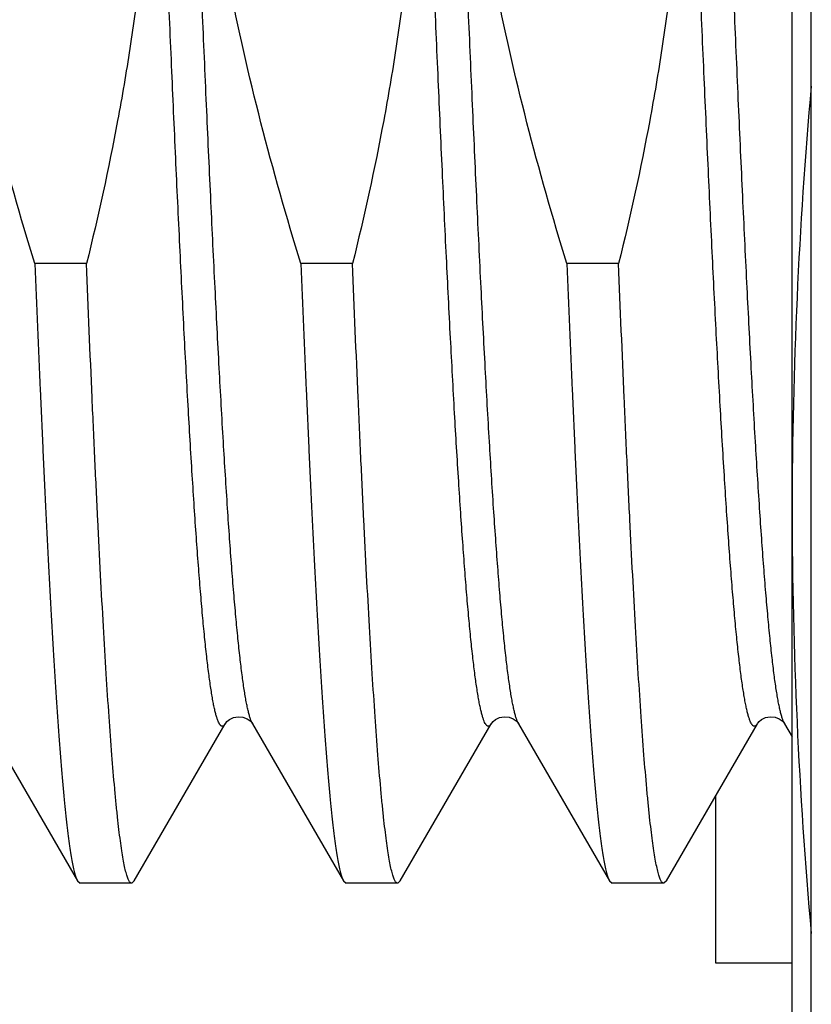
# Model space of a CAD drawing. Header units: inches. Extents: x 0 to 22, y 0 to 17.
# Tile 81 of 114: x 17.5714 to 17.6541, y 9.6561 to 9.759. Entities that reach past the tile are written whole.
import ezdxf

# ---------------------------------------------------------------- set-up
doc = ezdxf.new("R2010")
doc.units = ezdxf.units.IN
doc.header["$LTSCALE"] = 1.21
doc.header["$MEASUREMENT"] = 0
doc.layers.get('0').update_dxf_attribs({"linetype": 'CONTINUOUS'})

msp = doc.modelspace()

# ---------------------------------------------------------------- linework, layer by layer
at = {"color": 7, "linetype": 'CONTINUOUS'}
for p, q in [((17.6540689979, 8.1591679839), (17.6540689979, 12.2850779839)), ((17.6520689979, 9.6217681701), (17.6520689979, 9.9657681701)), ((17.5783896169, 9.7334792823), (17.5729998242, 9.7334792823)), ((17.6061666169, 9.7334792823), (17.6007768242, 9.7334792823)), ((17.6339436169, 9.7334792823), (17.6285538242, 9.7334792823)), ((17.5679463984, 9.685424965), (17.5774486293, 9.6690020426)), ((17.5833793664, 9.6690020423), (17.5928815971, 9.6854249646)), ((17.5957233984, 9.685424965), (17.6052256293, 9.6690020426)), ((17.6111563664, 9.6690020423), (17.6206585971, 9.6854249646)), ((17.6235003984, 9.685424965), (17.6330026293, 9.6690020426)), ((17.6389333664, 9.6690020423), (17.6484355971, 9.6854249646)), ((17.6512773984, 9.685424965), (17.6520689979, 9.684057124)), ((17.6440689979, 9.6778791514), (17.6440689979, 9.6604339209)), ((17.5774486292, 9.6690020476), (17.5777191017, 9.6687681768)), ((17.5833793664, 9.669002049), (17.5831088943, 9.6687681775)), ((17.6052256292, 9.6690020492), (17.6054961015, 9.6687681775)), ((17.6111563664, 9.669002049), (17.6108858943, 9.6687681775)), ((17.6330026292, 9.6690020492), (17.6332731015, 9.6687681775)), ((17.6389333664, 9.669002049), (17.6386628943, 9.6687681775)), ((17.5831088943, 9.6687681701), (17.5777191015, 9.6687681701)), ((17.6108858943, 9.6687681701), (17.6054961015, 9.6687681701)), ((17.6386628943, 9.6687681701), (17.6332731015, 9.6687681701)), ((17.6440689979, 9.6604339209), (17.6520689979, 9.6604339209))]:
    msp.add_line(p, q, dxfattribs=at)
for points in [[(17.5928816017, 9.6854249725), (17.5929296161, 9.6854968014), (17.5930600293, 9.6856461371), (17.5933214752, 9.6858568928), (17.5937376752, 9.6860602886), (17.5942369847, 9.6861547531), (17.5947303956, 9.686101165), (17.5951686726, 9.685926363), (17.5954736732, 9.6857125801), (17.5956433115, 9.6855380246), (17.5957147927, 9.6854392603), (17.595723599, 9.6854246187)], [(17.6206586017, 9.6854249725), (17.6207066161, 9.6854968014), (17.6208370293, 9.6856461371), (17.6210984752, 9.6858568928), (17.6215146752, 9.6860602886), (17.6220139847, 9.6861547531), (17.6225073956, 9.686101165), (17.6229456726, 9.685926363), (17.6232506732, 9.6857125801), (17.6234203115, 9.6855380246), (17.6234917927, 9.6854392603), (17.623500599, 9.6854246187)], [(17.6484356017, 9.6854249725), (17.6484836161, 9.6854968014), (17.6486140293, 9.6856461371), (17.6488754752, 9.6858568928), (17.6492916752, 9.6860602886), (17.6497909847, 9.6861547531), (17.6502843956, 9.686101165), (17.6507226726, 9.685926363), (17.6510276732, 9.6857125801), (17.6511973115, 9.6855380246), (17.6512687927, 9.6854392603), (17.651277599, 9.6854246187)]]:
    msp.add_lwpolyline(points, dxfattribs=at)
for centre, radius, start, end in [((18.1536923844, 9.7073338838), 0.5016250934, 174.8880564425, 179.9503955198), ((18.1536886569, 9.7082023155), 0.5016213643, 180.049588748, 185.1115004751)]:
    msp.add_arc(centre, radius, start, end, dxfattribs=at)
at = {"color": 9, "linetype": 'CONTINUOUS'}
for points, knots in [([(17.5957233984, 9.6854249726), (17.595682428, 9.6854957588), (17.5956033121, 9.6856619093), (17.5954966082, 9.6859485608), (17.595389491, 9.6862996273), (17.5952820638, 9.6867150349), (17.595174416, 9.6871947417), (17.5950666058, 9.6877385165), (17.5949586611, 9.68834608), (17.5948080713, 9.6892817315), (17.5946225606, 9.6906085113), (17.5944077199, 9.6923871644), (17.5941924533, 9.6944098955), (17.59397684, 9.6966718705), (17.5937609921, 9.6991676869), (17.5935449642, 9.7018913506), (17.5933287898, 9.7048363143), (17.5930311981, 9.709183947), (17.5926631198, 9.7151145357), (17.5922330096, 9.7227855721), (17.5918023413, 9.7311400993), (17.5913712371, 9.7400976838), (17.5909398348, 9.7495720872), (17.5905082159, 9.7594720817), (17.5900764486, 9.7697023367), (17.5896445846, 9.7801643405), (17.5892126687, 9.790757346), (17.5887807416, 9.8013793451), (17.5883488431, 9.8119280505), (17.5879170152, 9.8223018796), (17.5874853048, 9.8324009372), (17.5870537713, 9.8421279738), (17.5866224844, 9.8513893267), (17.5861915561, 9.860095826), (17.5857610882, 9.8681636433), (17.5853936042, 9.8744512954), (17.5850969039, 9.8791041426), (17.5848806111, 9.8822913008), (17.5846644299, 9.8852652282), (17.5844483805, 9.8880187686), (17.5842325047, 9.8905453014), (17.5840168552, 9.892838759), (17.5838015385, 9.8948936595), (17.5835866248, 9.8967050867), (17.5834011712, 9.8980595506), (17.5832507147, 9.8990176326), (17.5831427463, 9.8996421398), (17.5830348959, 9.9002029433), (17.5829272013, 9.9006997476), (17.5828197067, 9.9011323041), (17.5827125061, 9.9015005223), (17.582605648, 9.9018042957), (17.5825121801, 9.9020154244), (17.5824355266, 9.9021502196), (17.582381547, 9.9022289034), (17.5823274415, 9.9022915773), (17.5822729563, 9.9023382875), (17.5822176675, 9.9023688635), (17.582161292, 9.9023825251), (17.5821045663, 9.9023783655), (17.5820486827, 9.902356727), (17.5819938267, 9.9023186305), (17.5819395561, 9.9022645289), (17.5818855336, 9.9021944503), (17.5818520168, 9.9021409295), (17.581835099, 9.9021117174)], [0, 0, 0, 0, 0.001124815, 0.0025236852, 0.0042042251, 0.0061701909, 0.0084234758, 0.0109646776, 0.0137935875, 0.0169095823, 0.0239976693, 0.0322162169, 0.0415479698, 0.051972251, 0.0634652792, 0.0760002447, 0.0895476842, 0.1040756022, 0.1359321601, 0.1712661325, 0.2097392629, 0.2509827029, 0.2946005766, 0.3401739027, 0.3872648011, 0.4354206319, 0.4841784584, 0.533069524, 0.5816237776, 0.629374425, 0.6758624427, 0.7206410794, 0.7632800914, 0.8033700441, 0.8405263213, 0.8743928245, 0.8899899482, 0.9046459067, 0.918325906, 0.9309975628, 0.9426309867, 0.9531991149, 0.9626777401, 0.9710456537, 0.978285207, 0.9814775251, 0.9843830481, 0.9870009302, 0.9893309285, 0.9913733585, 0.9931296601, 0.9946030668, 0.9957998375, 0.9962984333, 0.9967337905, 0.99711014, 0.997434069, 0.9977159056, 0.9979711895, 0.9982204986, 0.9984857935, 0.9987855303, 0.999132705, 0.9995357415, 1, 1, 1, 1]), ([(17.6235003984, 9.6854249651), (17.6234594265, 9.6854957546), (17.6233803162, 9.6856619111), (17.6232736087, 9.6859485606), (17.6231664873, 9.6862996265), (17.6230590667, 9.6867150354), (17.622951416, 9.6871947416), (17.6228436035, 9.6877385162), (17.6227356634, 9.6883460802), (17.6225850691, 9.6892817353), (17.6223995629, 9.6906085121), (17.6221847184, 9.6923871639), (17.6219694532, 9.6944098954), (17.621753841, 9.6966718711), (17.6215379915, 9.6991676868), (17.6213219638, 9.7018913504), (17.6211057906, 9.7048363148), (17.6208081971, 9.7091839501), (17.6204401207, 9.7151145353), (17.6200100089, 9.7227855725), (17.6195793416, 9.7311400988), (17.6191482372, 9.7400976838), (17.6187168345, 9.7495720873), (17.6182852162, 9.7594720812), (17.6178534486, 9.7697023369), (17.6174215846, 9.7801643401), (17.6169896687, 9.7907573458), (17.6165577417, 9.8013793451), (17.6161258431, 9.81192805), (17.615694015, 9.8223018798), (17.6152623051, 9.8324009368), (17.6148307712, 9.8421279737), (17.6143994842, 9.8513893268), (17.6139685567, 9.8600958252), (17.6135380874, 9.8681636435), (17.6131706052, 9.8744512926), (17.6128739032, 9.879104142), (17.6126576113, 9.8822913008), (17.6124414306, 9.8852652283), (17.6122253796, 9.8880187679), (17.6120095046, 9.8905453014), (17.6117938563, 9.8928387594), (17.6115785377, 9.894893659), (17.6113636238, 9.8967050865), (17.6111781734, 9.8980595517), (17.6110277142, 9.8990176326), (17.6109197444, 9.8996421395), (17.6108118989, 9.9002029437), (17.6107042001, 9.9006997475), (17.6105967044, 9.9011323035), (17.6104895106, 9.9015005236), (17.6103826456, 9.9018042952), (17.6102891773, 9.9020154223), (17.6102125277, 9.9021502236), (17.610158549, 9.9022289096), (17.610104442, 9.9022915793), (17.6100499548, 9.9023382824), (17.6099946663, 9.9023688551), (17.6099382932, 9.9023825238), (17.6098815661, 9.9023783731), (17.6098256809, 9.9023567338), (17.6097708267, 9.90231863), (17.6097165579, 9.902264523), (17.6096625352, 9.9021944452), (17.6096290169, 9.9021409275), (17.609612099, 9.9021117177)], [0, 0, 0, 0, 0.0011248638, 0.0025237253, 0.0042042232, 0.0061702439, 0.0084235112, 0.0109646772, 0.0137936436, 0.0169096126, 0.0239977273, 0.0322162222, 0.04154799, 0.0519723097, 0.063465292, 0.0760002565, 0.0895477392, 0.1040756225, 0.1359322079, 0.1712661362, 0.2097392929, 0.2509827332, 0.2946005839, 0.3401739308, 0.3872648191, 0.4354206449, 0.4841784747, 0.5330695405, 0.5816237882, 0.6293744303, 0.6758624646, 0.7206410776, 0.7632800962, 0.8033700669, 0.8405263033, 0.87439284, 0.8899899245, 0.9046459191, 0.9183259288, 0.9309975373, 0.9426309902, 0.9531991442, 0.962677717, 0.9710456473, 0.9782852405, 0.9814775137, 0.9843830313, 0.9870009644, 0.9893309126, 0.9913733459, 0.9931296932, 0.9946030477, 0.9957998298, 0.9962984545, 0.9967338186, 0.9971101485, 0.997434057, 0.9977158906, 0.9979711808, 0.9982204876, 0.9984857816, 0.9987855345, 0.9991327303, 0.9995357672, 1, 1, 1, 1]), ([(17.6512773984, 9.6854249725), (17.6512364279, 9.6854957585), (17.6511573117, 9.6856619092), (17.6510506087, 9.6859485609), (17.6509434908, 9.6862996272), (17.6508360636, 9.6867150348), (17.6507284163, 9.6871947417), (17.6506206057, 9.6877385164), (17.650512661, 9.68834608), (17.6503620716, 9.6892817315), (17.6501765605, 9.6906085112), (17.6499617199, 9.6923871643), (17.6497464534, 9.6944098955), (17.6495308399, 9.6966718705), (17.6493149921, 9.6991676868), (17.6490989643, 9.7018913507), (17.6488827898, 9.7048363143), (17.6485851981, 9.709183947), (17.6482171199, 9.7151145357), (17.6477870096, 9.7227855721), (17.6473563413, 9.7311400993), (17.6469252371, 9.7400976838), (17.6464938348, 9.7495720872), (17.6460622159, 9.7594720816), (17.6456304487, 9.7697023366), (17.6451985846, 9.7801643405), (17.6447666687, 9.7907573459), (17.6443347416, 9.8013793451), (17.6439028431, 9.8119280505), (17.6434710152, 9.8223018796), (17.6430393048, 9.8324009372), (17.6426077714, 9.8421279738), (17.6421764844, 9.8513893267), (17.6417455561, 9.8600958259), (17.6413150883, 9.8681636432), (17.6409476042, 9.8744512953), (17.6406509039, 9.8791041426), (17.6404346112, 9.8822913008), (17.6402184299, 9.8852652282), (17.6400023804, 9.8880187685), (17.6397865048, 9.8905453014), (17.6395708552, 9.892838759), (17.6393555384, 9.8948936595), (17.6391406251, 9.8967050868), (17.638955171, 9.8980595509), (17.6388047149, 9.8990176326), (17.638696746, 9.8996421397), (17.6385888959, 9.9002029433), (17.6384812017, 9.9006997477), (17.6383737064, 9.9011323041), (17.638266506, 9.9015005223), (17.6381596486, 9.9018042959), (17.6380661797, 9.9020154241), (17.6379895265, 9.9021502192), (17.637935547, 9.9022289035), (17.6378814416, 9.9022915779), (17.6378269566, 9.9023382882), (17.6377716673, 9.9023688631), (17.637715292, 9.9023825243), (17.6376585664, 9.9023783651), (17.6376026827, 9.9023567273), (17.6375478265, 9.9023186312), (17.6374935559, 9.9022645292), (17.6374395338, 9.9021944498), (17.6374060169, 9.9021409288), (17.637389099, 9.9021117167)], [0, 0, 0, 0, 0.0011248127, 0.0025236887, 0.0042042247, 0.0061701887, 0.0084234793, 0.0109646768, 0.0137935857, 0.0169095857, 0.0239976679, 0.0322162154, 0.0415479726, 0.0519722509, 0.0634652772, 0.0760002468, 0.0895476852, 0.1040755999, 0.1359321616, 0.1712661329, 0.2097392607, 0.2509827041, 0.2946005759, 0.3401739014, 0.387264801, 0.4354206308, 0.4841784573, 0.5330695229, 0.5816237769, 0.6293744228, 0.6758624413, 0.720641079, 0.763280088, 0.8033700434, 0.8405263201, 0.8743928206, 0.8899899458, 0.904645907, 0.9183259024, 0.9309975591, 0.9426309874, 0.9531991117, 0.9626777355, 0.9710456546, 0.9782852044, 0.9814775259, 0.9843830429, 0.9870009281, 0.9893309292, 0.9913733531, 0.9931296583, 0.9946030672, 0.9957998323, 0.9962984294, 0.9967337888, 0.99711014, 0.9974340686, 0.9977159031, 0.9979711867, 0.9982204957, 0.9984857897, 0.9987855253, 0.9991327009, 0.9995357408, 1, 1, 1, 1]), ([(17.5928815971, 9.6854249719), (17.5928647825, 9.6853959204), (17.5928314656, 9.6853426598), (17.5927777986, 9.6852728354), (17.5927238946, 9.685218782), (17.5926694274, 9.6851805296), (17.592613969, 9.6851584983), (17.5925576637, 9.6851536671), (17.5925016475, 9.685166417), (17.5924466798, 9.6851958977), (17.5923925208, 9.6852413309), (17.5923387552, 9.685302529), (17.5922851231, 9.6853795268), (17.5922089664, 9.685511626), (17.5921160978, 9.6857188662), (17.5920099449, 9.6860173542), (17.5919034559, 9.6863794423), (17.5917966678, 9.6868050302), (17.5916896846, 9.6872940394), (17.5915825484, 9.687846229), (17.5914752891, 9.6884613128), (17.5913258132, 9.6894052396), (17.591141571, 9.690740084), (17.5909280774, 9.6925257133), (17.5907141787, 9.6945518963), (17.5904999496, 9.6968138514), (17.5902854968, 9.6993062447), (17.5900708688, 9.7020231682), (17.58985611, 9.7049581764), (17.5896412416, 9.7081043), (17.5893464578, 9.7126987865), (17.5889813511, 9.718909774), (17.5885537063, 9.7268822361), (17.5881256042, 9.7354903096), (17.587697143, 9.7446522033), (17.5872684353, 9.75428086), (17.5868395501, 9.7642847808), (17.5864105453, 9.7745688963), (17.5859814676, 9.7850354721), (17.5855523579, 9.7955850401), (17.5851232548, 9.8061173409), (17.5846941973, 9.816532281), (17.584265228, 9.8267308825), (17.5838363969, 9.8366162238), (17.5834077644, 9.8460943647), (17.5829794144, 9.8550752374), (17.5825514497, 9.8634735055), (17.5821240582, 9.8712093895), (17.5816973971, 9.8782094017), (17.5813308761, 9.8835511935), (17.5810337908, 9.8874070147), (17.5808192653, 9.8899700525), (17.5806049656, 9.8923044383), (17.5803909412, 9.8944046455), (17.5801773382, 9.8962657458), (17.5799642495, 9.8978833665), (17.5797797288, 9.8990763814), (17.5796294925, 9.8999054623), (17.5795223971, 9.9004338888), (17.579415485, 9.9008990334), (17.5793087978, 9.9013007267), (17.5792024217, 9.901638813), (17.5791246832, 9.9018404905), (17.5790847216, 9.9019298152)], [0, 0, 0, 0, 0.0004620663, 0.0008636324, 0.0012099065, 0.0015090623, 0.0017737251, 0.0020218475, 0.0022749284, 0.0025533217, 0.0028725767, 0.0032431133, 0.003671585, 0.004162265, 0.0053401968, 0.0067909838, 0.0085210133, 0.0105334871, 0.0128299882, 0.015410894, 0.018275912, 0.0214243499, 0.0285661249, 0.0368233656, 0.0461788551, 0.0566120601, 0.0680994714, 0.0806146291, 0.0941284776, 0.1086095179, 0.1240237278, 0.1575043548, 0.1942546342, 0.2339271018, 0.2761460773, 0.3205115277, 0.3666028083, 0.4139827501, 0.4622019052, 0.5108027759, 0.5593242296, 0.6073058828, 0.6542925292, 0.6998384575, 0.7435117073, 0.7848983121, 0.8236061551, 0.8592688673, 0.8915495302, 0.9201439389, 0.9329736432, 0.9447843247, 0.9555488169, 0.96524261, 0.9738441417, 0.9813352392, 0.9877014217, 0.9904595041, 0.9929332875, 0.995122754, 0.9970286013, 0.9986529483, 1, 1, 1, 1]), ([(17.6206585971, 9.685424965), (17.6206419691, 9.6853962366), (17.6206090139, 9.6853435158), (17.6205559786, 9.6852742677), (17.6205027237, 9.6852204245), (17.6204489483, 9.6851820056), (17.6203942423, 9.6851593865), (17.620338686, 9.685153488), (17.620283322, 9.6851647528), (17.6202289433, 9.6851924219), (17.6201753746, 9.6852357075), (17.6201222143, 9.6852943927), (17.6200692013, 9.6853685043), (17.6199939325, 9.6854959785), (17.6199021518, 9.685696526), (17.6197972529, 9.6859858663), (17.619692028, 9.6863373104), (17.6195865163, 9.6867507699), (17.6194808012, 9.6872261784), (17.6193749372, 9.6877633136), (17.6192689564, 9.6883619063), (17.6191212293, 9.6892810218), (17.6189391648, 9.690581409), (17.6187282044, 9.6923216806), (17.6185168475, 9.6942973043), (17.6183051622, 9.6965037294), (17.6180932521, 9.6989358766), (17.6178811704, 9.7015881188), (17.6176689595, 9.7044543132), (17.6174566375, 9.7075278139), (17.6171652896, 9.7120188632), (17.6168044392, 9.71809379), (17.6163818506, 9.7258967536), (17.615958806, 9.7343294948), (17.6155354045, 9.7433137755), (17.6151117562, 9.752766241), (17.6146879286, 9.7625991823), (17.6142639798, 9.7727213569), (17.6138399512, 9.7830388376), (17.6134158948, 9.7934558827), (17.6128538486, 9.8072652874), (17.6122923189, 9.8208860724), (17.611720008, 9.8341913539), (17.611296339, 9.8436690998), (17.6108729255, 9.8526837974), (17.6104498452, 9.8611518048), (17.6100272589, 9.8689945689), (17.6096053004, 9.8761393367), (17.6092434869, 9.881625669), (17.6089506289, 9.8856162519), (17.6087385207, 9.88829444), (17.6085265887, 9.8907532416), (17.608314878, 9.8929869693), (17.6081034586, 9.8949904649), (17.607892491, 9.8967591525), (17.6076820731, 9.898288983), (17.6074996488, 9.8994118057), (17.6073509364, 9.9001871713), (17.6072451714, 9.9006773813), (17.6071396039, 9.9011056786), (17.6070639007, 9.9013690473), (17.6070253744, 9.90148999)], [0, 0, 0, 0, 0.0004579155, 0.0008565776, 0.0012010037, 0.0014989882, 0.0017625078, 0.0020086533, 0.0022581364, 0.0025309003, 0.0028424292, 0.0032032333, 0.0036200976, 0.0040974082, 0.0052435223, 0.0066558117, 0.0083409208, 0.0103022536, 0.0125413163, 0.0150586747, 0.0178541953, 0.0209271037, 0.0279004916, 0.0359667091, 0.0451096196, 0.0553096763, 0.0665443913, 0.078788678, 0.0920147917, 0.1061925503, 0.1212895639, 0.1541004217, 0.1901453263, 0.2290915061, 0.2705789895, 0.3142239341, 0.3596222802, 0.4063536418, 0.4539851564, 0.5020755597, 0.5501793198, 0.6446482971, 0.6901384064, 0.7338998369, 0.7755274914, 0.8146361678, 0.8508643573, 0.8838776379, 0.9133719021, 0.9267135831, 0.93907688, 0.9504338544, 0.9607590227, 0.9700295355, 0.9782255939, 0.9853305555, 0.9913315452, 0.9939155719, 0.9962212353, 0.9982489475, 1, 1, 1, 1]), ([(17.6484355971, 9.6854249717), (17.6484187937, 9.6853959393), (17.6483854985, 9.6853427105), (17.6483318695, 9.6852729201), (17.648278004, 9.6852188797), (17.6482235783, 9.6851806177), (17.6481681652, 9.6851585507), (17.6481119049, 9.6851536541), (17.6480559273, 9.6851663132), (17.6480009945, 9.6851956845), (17.6479468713, 9.6852409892), (17.647893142, 9.685302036), (17.647839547, 9.6853788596), (17.6477634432, 9.6855106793), (17.6476706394, 9.6857175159), (17.6475645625, 9.6860154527), (17.6474581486, 9.6863768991), (17.6473514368, 9.6868017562), (17.64724453, 9.687289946), (17.6471374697, 9.6878412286), (17.6470302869, 9.6884553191), (17.6468809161, 9.6893977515), (17.6466968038, 9.6907305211), (17.6464834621, 9.6925134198), (17.6462697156, 9.6945365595), (17.6460556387, 9.6967951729), (17.6458413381, 9.6992839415), (17.6456268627, 9.7019969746), (17.6454122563, 9.7049278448), (17.6451975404, 9.7080696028), (17.6449029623, 9.7126578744), (17.6445381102, 9.7188606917), (17.6441107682, 9.7268229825), (17.6436829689, 9.7354205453), (17.6432548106, 9.7445718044), (17.6428264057, 9.7541899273), (17.6423978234, 9.764183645), (17.6419691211, 9.7744581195), (17.6415403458, 9.7849158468), (17.6411115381, 9.7954575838), (17.6406827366, 9.8059832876), (17.6402539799, 9.8163930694), (17.6398253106, 9.8265881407), (17.6393967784, 9.8364717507), (17.6389684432, 9.8459501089), (17.6385403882, 9.8549332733), (17.6381127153, 9.8633360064), (17.6376856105, 9.8710785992), (17.6372592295, 9.8780876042), (17.6368929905, 9.8834383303), (17.6365961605, 9.8873024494), (17.636381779, 9.8898725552), (17.6361676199, 9.8922145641), (17.6359537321, 9.8943229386), (17.6357402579, 9.8961927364), (17.6355272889, 9.897819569), (17.6353429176, 9.8990205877), (17.6351928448, 9.8998563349), (17.6350858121, 9.9003899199), (17.6349789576, 9.900860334), (17.6348723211, 9.9012673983), (17.6347659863, 9.90161095), (17.6346883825, 9.9018163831), (17.6346485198, 9.901907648)], [0, 0, 0, 0, 0.0004618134, 0.0008632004, 0.001209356, 0.0015084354, 0.0017730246, 0.0020210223, 0.0022738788, 0.002551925, 0.0028707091, 0.003240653, 0.0036684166, 0.0041582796, 0.00533427, 0.006782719, 0.0085100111, 0.0105193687, 0.0128123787, 0.015389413, 0.0182501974, 0.0213940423, 0.0285255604, 0.0367711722, 0.0461137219, 0.0565327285, 0.0680047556, 0.0805034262, 0.0939997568, 0.1084623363, 0.1238572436, 0.1572971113, 0.194004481, 0.2336327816, 0.27580729, 0.3201289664, 0.3661781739, 0.4135187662, 0.4617023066, 0.5102722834, 0.5587685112, 0.6067314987, 0.6537068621, 0.6992496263, 0.7429284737, 0.7843299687, 0.8230624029, 0.8587596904, 0.8910850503, 0.9197342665, 0.9325951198, 0.9444393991, 0.9552398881, 0.9649720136, 0.9736141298, 0.9811479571, 0.987558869, 0.9903399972, 0.9928372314, 0.9950504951, 0.9969803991, 0.9986289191, 1, 1, 1, 1])]:
    msp.add_open_spline(points, degree=3, knots=knots, dxfattribs=at)
at = {"color": 7, "linetype": 'CONTINUOUS'}
for points, knots in [([(17.5729998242, 9.7334792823), (17.5714928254, 9.7383493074), (17.5686923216, 9.7481572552), (17.5658647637, 9.7605929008), (17.5640959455, 9.7706359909), (17.5630364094, 9.7782113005), (17.5622622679, 9.7858212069), (17.5617874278, 9.7934557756), (17.5616202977, 9.8011033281), (17.5617628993, 9.8087513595), (17.5622107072, 9.816387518), (17.5629531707, 9.8240005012), (17.56397487, 9.831580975), (17.5656839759, 9.8416341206), (17.5673252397, 9.849108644), (17.5685498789, 9.854057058)], [0, 0, 0, 0, 0.1249959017, 0.2499867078, 0.3124889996, 0.3749911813, 0.4374932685, 0.4999952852, 0.562497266, 0.6249992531, 0.6875012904, 0.7500034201, 0.8125056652, 0.8750080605, 1, 1, 1, 1]), ([(17.5739396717, 9.854057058), (17.5754466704, 9.8491870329), (17.5782471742, 9.839379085), (17.5810747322, 9.8269434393), (17.5828435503, 9.8169003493), (17.5839030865, 9.8093250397), (17.5846772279, 9.8017151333), (17.585152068, 9.7940805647), (17.5853191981, 9.7864330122), (17.5851765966, 9.7787849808), (17.5847287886, 9.7711488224), (17.5839863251, 9.7635358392), (17.5829646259, 9.7559553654), (17.58125552, 9.7459022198), (17.5796142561, 9.7384276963), (17.5783896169, 9.7334792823)], [0, 0, 0, 0, 0.1249959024, 0.2499867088, 0.3124890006, 0.3749911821, 0.437493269, 0.4999952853, 0.5624972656, 0.6249992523, 0.6875012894, 0.7500034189, 0.812505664, 0.8750080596, 1, 1, 1, 1]), ([(17.6007768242, 9.7334792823), (17.5992698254, 9.7383493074), (17.5964693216, 9.7481572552), (17.5936417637, 9.7605929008), (17.5918729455, 9.7706359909), (17.5908134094, 9.7782113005), (17.5900392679, 9.7858212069), (17.5895644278, 9.7934557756), (17.5893972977, 9.8011033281), (17.5895398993, 9.8087513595), (17.5899877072, 9.816387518), (17.5907301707, 9.8240005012), (17.59175187, 9.831580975), (17.5934609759, 9.8416341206), (17.5951022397, 9.849108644), (17.5963268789, 9.854057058)], [0, 0, 0, 0, 0.1249959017, 0.2499867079, 0.3124889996, 0.3749911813, 0.4374932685, 0.4999952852, 0.562497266, 0.6249992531, 0.6875012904, 0.7500034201, 0.8125056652, 0.8750080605, 1, 1, 1, 1]), ([(17.6017166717, 9.854057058), (17.6032236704, 9.8491870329), (17.6060241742, 9.839379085), (17.6088517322, 9.8269434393), (17.6106205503, 9.8169003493), (17.6116800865, 9.8093250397), (17.6124542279, 9.8017151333), (17.612929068, 9.7940805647), (17.6130961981, 9.7864330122), (17.6129535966, 9.7787849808), (17.6125057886, 9.7711488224), (17.6117633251, 9.7635358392), (17.6107416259, 9.7559553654), (17.60903252, 9.7459022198), (17.6073912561, 9.7384276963), (17.6061666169, 9.7334792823)], [0, 0, 0, 0, 0.1249959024, 0.2499867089, 0.3124890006, 0.3749911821, 0.437493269, 0.4999952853, 0.5624972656, 0.6249992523, 0.6875012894, 0.7500034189, 0.812505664, 0.8750080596, 1, 1, 1, 1]), ([(17.6285538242, 9.7334792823), (17.6270468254, 9.7383493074), (17.6242463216, 9.7481572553), (17.6214187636, 9.7605929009), (17.6196499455, 9.770635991), (17.6185904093, 9.7782113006), (17.6178162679, 9.7858212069), (17.6173414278, 9.7934557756), (17.6171742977, 9.8011033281), (17.6173168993, 9.8087513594), (17.6177647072, 9.8163875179), (17.6185071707, 9.8240005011), (17.61952887, 9.8315809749), (17.6212379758, 9.8416341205), (17.6228792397, 9.849108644), (17.6241038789, 9.854057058)], [0, 0, 0, 0, 0.1249959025, 0.2499867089, 0.3124890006, 0.3749911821, 0.437493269, 0.4999952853, 0.5624972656, 0.6249992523, 0.6875012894, 0.7500034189, 0.812505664, 0.8750080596, 1, 1, 1, 1]), ([(17.6294936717, 9.854057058), (17.6310006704, 9.8491870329), (17.6338011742, 9.839379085), (17.6366287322, 9.8269434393), (17.6383975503, 9.8169003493), (17.6394570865, 9.8093250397), (17.6402312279, 9.8017151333), (17.640706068, 9.7940805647), (17.6408731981, 9.7864330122), (17.6407305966, 9.7787849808), (17.6402827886, 9.7711488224), (17.6395403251, 9.7635358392), (17.6385186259, 9.7559553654), (17.63680952, 9.7459022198), (17.6351682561, 9.7384276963), (17.6339436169, 9.7334792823)], [0, 0, 0, 0, 0.1249959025, 0.2499867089, 0.3124890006, 0.3749911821, 0.437493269, 0.4999952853, 0.5624972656, 0.6249992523, 0.6875012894, 0.7500034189, 0.812505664, 0.8750080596, 1, 1, 1, 1]), ([(17.5729998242, 9.7334792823), (17.5731783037, 9.7290585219), (17.5734488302, 9.7225686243), (17.5738267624, 9.7141154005), (17.5741038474, 9.7082312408), (17.574380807, 9.7026853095), (17.5746576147, 9.697499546), (17.5749342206, 9.6926944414), (17.5752105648, 9.6882889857), (17.57548653, 9.6843005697), (17.5757620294, 9.6807449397), (17.5759992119, 9.6780596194), (17.5761913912, 9.676138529), (17.5763297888, 9.6748707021), (17.5764680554, 9.6737203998), (17.5766061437, 9.6726887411), (17.5767440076, 9.6717767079), (17.5768815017, 9.6709851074), (17.5770185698, 9.6703146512), (17.5771378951, 9.6698331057), (17.5772355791, 9.6695099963), (17.5773045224, 9.6693123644), (17.5773733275, 9.6691452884), (17.5774231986, 9.6690460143), (17.5774486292, 9.6690020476)], [0, 0, 0, 0, 0.2051314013, 0.3011585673, 0.3923170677, 0.4782469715, 0.5586105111, 0.6330918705, 0.7013991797, 0.7632657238, 0.8184514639, 0.8667446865, 0.8882487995, 0.9079646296, 0.9258745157, 0.9419641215, 0.9562212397, 0.9686380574, 0.9792110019, 0.9879445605, 0.9916269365, 0.994858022, 0.9976450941, 1, 1, 1, 1]), ([(17.5831088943, 9.6687681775), (17.5830965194, 9.6687681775), (17.5830710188, 9.6687712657), (17.5830334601, 9.6687848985), (17.5829962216, 9.6688073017), (17.5829438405, 9.6688513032), (17.5828795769, 9.6689306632), (17.5828068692, 9.669054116), (17.5827340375, 9.6692115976), (17.5826610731, 9.6694032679), (17.5825879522, 9.6696293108), (17.5824843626, 9.6699979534), (17.5823578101, 9.67054584), (17.5822124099, 9.6713071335), (17.5820665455, 9.6722044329), (17.5819203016, 9.6732368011), (17.58177381, 9.6744031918), (17.5816271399, 9.6757023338), (17.5814803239, 9.6771328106), (17.5812765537, 9.6792973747), (17.581025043, 9.6823187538), (17.5807328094, 9.686313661), (17.5804400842, 9.6907866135), (17.5801469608, 9.6957177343), (17.5798535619, 9.7010851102), (17.5795599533, 9.7068648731), (17.579266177, 9.7130313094), (17.5788647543, 9.7219453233), (17.5785784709, 9.7288015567), (17.5783896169, 9.7334792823)], [0, 0, 0, 0, 0.0005704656, 0.0011713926, 0.0018290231, 0.0025635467, 0.0043150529, 0.0065009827, 0.0091572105, 0.012303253, 0.0159504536, 0.0201054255, 0.0299521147, 0.0418599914, 0.0558297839, 0.0718550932, 0.0899235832, 0.1100194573, 0.1321230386, 0.1562121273, 0.2102432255, 0.2718824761, 0.3408621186, 0.4168798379, 0.4996008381, 0.5886596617, 0.6836622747, 0.7841873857, 1, 1, 1, 1]), ([(17.6007768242, 9.7334792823), (17.6009553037, 9.7290585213), (17.6012258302, 9.7225686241), (17.6016037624, 9.7141154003), (17.6018808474, 9.7082312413), (17.602157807, 9.7026853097), (17.6024346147, 9.6974995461), (17.6027112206, 9.6926944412), (17.6029875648, 9.6882889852), (17.60326353, 9.6843005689), (17.6035390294, 9.6807449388), (17.6037762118, 9.6780596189), (17.6039683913, 9.6761385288), (17.6041067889, 9.6748707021), (17.6042450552, 9.6737204), (17.6043831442, 9.6726887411), (17.6045210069, 9.6717767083), (17.6046585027, 9.6709851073), (17.6047955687, 9.6703146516), (17.6049148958, 9.6698331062), (17.6050125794, 9.6695099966), (17.6050815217, 9.6693123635), (17.6051503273, 9.669145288), (17.6052001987, 9.6690460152), (17.6052256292, 9.6690020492)], [0, 0, 0, 0, 0.2051314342, 0.3011585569, 0.3923170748, 0.4782469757, 0.5586105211, 0.6330918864, 0.701399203, 0.7632657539, 0.8184514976, 0.8667447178, 0.8882488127, 0.9079646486, 0.9258745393, 0.9419641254, 0.9562212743, 0.9686380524, 0.9792110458, 0.9879445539, 0.99162695, 0.9948580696, 0.9976451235, 1, 1, 1, 1]), ([(17.6108858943, 9.6687681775), (17.6108735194, 9.6687681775), (17.6108480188, 9.6687712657), (17.6108104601, 9.6687848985), (17.6107732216, 9.6688073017), (17.6107208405, 9.6688513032), (17.6106565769, 9.6689306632), (17.6105838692, 9.669054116), (17.6105110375, 9.6692115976), (17.6104380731, 9.6694032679), (17.6103649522, 9.6696293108), (17.6102613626, 9.6699979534), (17.6101348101, 9.67054584), (17.6099894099, 9.6713071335), (17.6098435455, 9.6722044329), (17.6096973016, 9.6732368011), (17.60955081, 9.6744031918), (17.6094041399, 9.6757023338), (17.6092573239, 9.6771328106), (17.6090535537, 9.6792973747), (17.608802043, 9.6823187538), (17.6085098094, 9.686313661), (17.6082170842, 9.6907866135), (17.6079239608, 9.6957177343), (17.6076305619, 9.7010851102), (17.6073369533, 9.7068648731), (17.607043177, 9.7130313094), (17.6066417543, 9.7219453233), (17.6063554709, 9.7288015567), (17.6061666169, 9.7334792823)], [0, 0, 0, 0, 0.0005704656, 0.0011713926, 0.0018290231, 0.0025635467, 0.0043150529, 0.0065009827, 0.0091572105, 0.012303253, 0.0159504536, 0.0201054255, 0.0299521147, 0.0418599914, 0.0558297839, 0.0718550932, 0.0899235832, 0.1100194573, 0.1321230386, 0.1562121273, 0.2102432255, 0.2718824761, 0.3408621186, 0.4168798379, 0.4996008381, 0.5886596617, 0.6836622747, 0.7841873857, 1, 1, 1, 1]), ([(17.6285538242, 9.7334792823), (17.6287323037, 9.7290585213), (17.6290028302, 9.7225686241), (17.6293807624, 9.7141154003), (17.6296578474, 9.7082312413), (17.629934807, 9.7026853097), (17.6302116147, 9.6974995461), (17.6304882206, 9.6926944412), (17.6307645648, 9.6882889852), (17.63104053, 9.6843005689), (17.6313160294, 9.6807449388), (17.6315532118, 9.6780596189), (17.6317453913, 9.6761385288), (17.6318837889, 9.6748707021), (17.6320220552, 9.6737204), (17.6321601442, 9.6726887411), (17.6322980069, 9.6717767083), (17.6324355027, 9.6709851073), (17.6325725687, 9.6703146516), (17.6326918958, 9.6698331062), (17.6327895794, 9.6695099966), (17.6328585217, 9.6693123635), (17.6329273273, 9.669145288), (17.6329771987, 9.6690460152), (17.6330026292, 9.6690020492)], [0, 0, 0, 0, 0.2051314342, 0.3011585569, 0.3923170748, 0.4782469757, 0.5586105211, 0.6330918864, 0.701399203, 0.7632657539, 0.8184514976, 0.8667447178, 0.8882488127, 0.9079646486, 0.9258745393, 0.9419641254, 0.9562212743, 0.9686380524, 0.9792110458, 0.9879445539, 0.99162695, 0.9948580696, 0.9976451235, 1, 1, 1, 1]), ([(17.6386628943, 9.6687681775), (17.6386505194, 9.6687681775), (17.6386250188, 9.6687712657), (17.6385874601, 9.6687848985), (17.6385502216, 9.6688073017), (17.6384978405, 9.6688513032), (17.6384335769, 9.6689306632), (17.6383608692, 9.669054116), (17.6382880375, 9.6692115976), (17.6382150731, 9.6694032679), (17.6381419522, 9.6696293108), (17.6380383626, 9.6699979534), (17.6379118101, 9.67054584), (17.6377664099, 9.6713071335), (17.6376205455, 9.6722044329), (17.6374743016, 9.6732368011), (17.63732781, 9.6744031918), (17.6371811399, 9.6757023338), (17.6370343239, 9.6771328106), (17.6368305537, 9.6792973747), (17.636579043, 9.6823187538), (17.6362868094, 9.686313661), (17.6359940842, 9.6907866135), (17.6357009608, 9.6957177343), (17.6354075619, 9.7010851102), (17.6351139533, 9.7068648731), (17.634820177, 9.7130313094), (17.6344187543, 9.7219453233), (17.6341324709, 9.7288015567), (17.6339436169, 9.7334792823)], [0, 0, 0, 0, 0.0005704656, 0.0011713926, 0.0018290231, 0.0025635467, 0.0043150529, 0.0065009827, 0.0091572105, 0.012303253, 0.0159504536, 0.0201054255, 0.0299521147, 0.0418599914, 0.0558297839, 0.0718550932, 0.0899235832, 0.1100194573, 0.1321230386, 0.1562121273, 0.2102432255, 0.2718824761, 0.3408621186, 0.4168798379, 0.4996008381, 0.5886596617, 0.6836622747, 0.7841873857, 1, 1, 1, 1])]:
    msp.add_open_spline(points, degree=3, knots=knots, dxfattribs=at)

doc.saveas('drawing.dxf')
